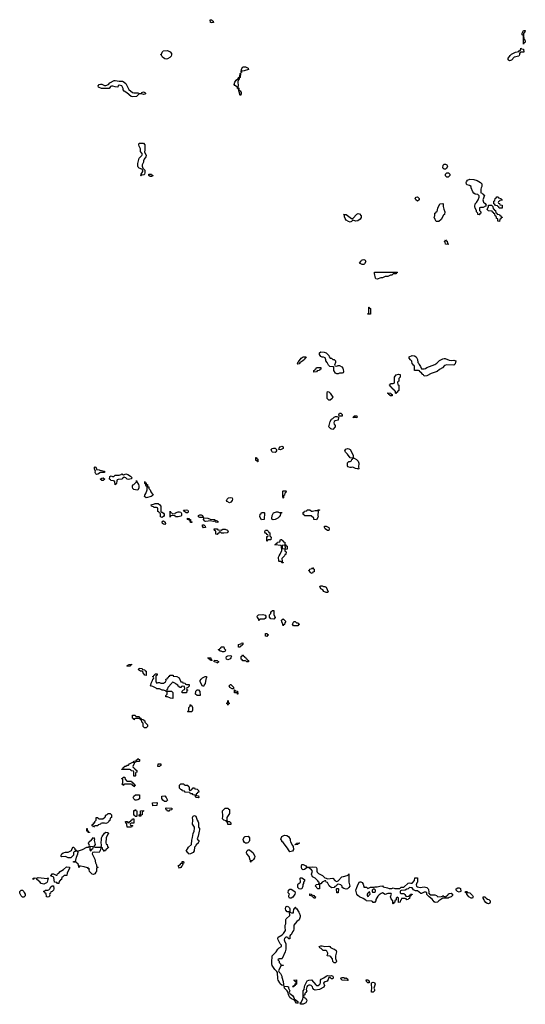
# Model space of a CAD drawing. Header units: inches. Extents: x 2547364 to 2752884, y 552026 to 708734.
# Tile 1 of 85: x 2601729 to 2609256, y 598630 to 613293. Entities that reach past the tile are written whole.
import ezdxf

# ---------------------------------------------------------------- set-up
doc = ezdxf.new("R2010")
doc.units = ezdxf.units.IN
doc.header["$MEASUREMENT"] = 0
for name, color, linetype in [('C6509', 7, 'Continuous'), ('C6600', 7, 'Continuous'), ('C6601', 7, 'Continuous')]:
    doc.layers.add(name, color=color, linetype=linetype)

msp = doc.modelspace()

# ---------------------------------------------------------------- linework, layer by layer
at = {"layer": 'C6509', "color": 6}
for points in [[(2605885, 600000), (2605891, 599990), (2605906, 599950), (2605906, 599930), (2605891, 599890), (2605855, 599865), (2605811, 599810), (2605811, 599750), (2605806, 599730), (2605791, 599710), (2605770, 599666), (2605758, 599662), (2605753, 599647), (2605750, 599606), (2605730, 599606), (2605726, 599626), (2605708, 599628), (2605690, 599629), (2605671, 599610), (2605666, 599590), (2605670, 599574), (2605692, 599530), (2605692, 599452), (2605681, 599410), (2605634, 599310), (2605630, 599306), (2605593, 599307), (2605574, 599290), (2605592, 599272), (2605593, 599253), (2605614, 599230), (2605618, 599218), (2605650, 599214), (2605654, 599210), (2605650, 599206), (2605618, 599202), (2605582, 599130), (2605591, 599110), (2605611, 599090), (2605631, 599050), (2605632, 599032), (2605651, 598971), (2605656, 598924), (2605654, 598910), (2605650, 598909), (2605630, 598914), (2605610, 598930), (2605604, 598950), (2605577, 598990), (2605570, 599010), (2605565, 599105), (2605559, 599119), (2605527, 599150), (2605489, 599210), (2605481, 599230), (2605481, 599250), (2605490, 599351), (2605549, 599410), (2605570, 599452), (2605590, 599472), (2605627, 599493), (2605628, 599510), (2605609, 599529), (2605577, 599590), (2605573, 599610), (2605579, 599630), (2605637, 599663), (2605657, 599683), (2605687, 599730), (2605681, 599779), (2605683, 599810), (2605689, 599830), (2605689, 599891), (2605696, 599904), (2605749, 599950), (2605746, 600000)], [(2605757, 600000), (2605758, 599998), (2605773, 599993), (2605806, 599994), (2605806, 600000)]]:
    msp.add_lwpolyline(points, dxfattribs=at)
for points in [[(2606270, 599490), (2606330, 599494), (2606346, 599490), (2606358, 599478), (2606396, 599456), (2606416, 599450), (2606440, 599430), (2606444, 599410), (2606431, 599351), (2606431, 599310), (2606445, 599270), (2606442, 599258), (2606430, 599248), (2606410, 599246), (2606390, 599268), (2606386, 599306), (2606359, 599339), (2606347, 599347), (2606308, 599350), (2606309, 599370), (2606318, 599382), (2606318, 599390), (2606302, 599422), (2606289, 599429), (2606248, 599430), (2606219, 599459), (2606198, 599470), (2606189, 599490), (2606210, 599499), (2606230, 599501)], [(2605810, 598889), (2605788, 598890), (2605802, 598898), (2605806, 598910), (2605827, 598913), (2605830, 598934), (2605842, 598938), (2605846, 598950), (2605842, 598962), (2605830, 598966), (2605822, 598982), (2605809, 598990), (2605850, 598992), (2605852, 598930), (2605834, 598926), (2605830, 598909), (2605813, 598907)], [(2606393, 599007), (2606370, 599008), (2606350, 599029), (2606332, 599028), (2606322, 598998), (2606306, 598974), (2606275, 598965), (2606252, 598950), (2606266, 598910), (2606255, 598885), (2606191, 598849), (2606130, 598842), (2606109, 598849), (2606095, 598870), (2606089, 598890), (2606070, 598909), (2606055, 598915), (2606035, 598915), (2606015, 598905), (2606005, 598890), (2605994, 598850), (2606002, 598830), (2605990, 598806), (2605974, 598790), (2605974, 598770), (2605958, 598762), (2605954, 598750), (2605958, 598738), (2605970, 598734), (2605978, 598718), (2605992, 598712), (2606002, 598690), (2605998, 598670), (2605991, 598650), (2605950, 598630), (2605908, 598630), (2605906, 598650), (2605921, 598659), (2605945, 598710), (2605949, 598730), (2605950, 598830), (2605966, 598850), (2605968, 598890), (2605973, 598910), (2606010, 598979), (2606031, 598991), (2606072, 598992), (2606139, 598919), (2606150, 598911), (2606170, 598911), (2606195, 598930), (2606209, 598950), (2606209, 598991), (2606216, 599004), (2606257, 599023), (2606289, 599051), (2606310, 599058), (2606350, 599054), (2606370, 599061), (2606390, 599051), (2606398, 599030)], [(2606570, 599014), (2606590, 599022), (2606611, 599010), (2606618, 598990), (2606610, 598982), (2606530, 598989), (2606509, 599010), (2606516, 599024), (2606530, 599031), (2606554, 599030)], [(2606910, 598948), (2606890, 598968), (2606886, 598994), (2606910, 598992), (2606924, 598984), (2606931, 598970), (2606930, 598949)], [(2605850, 598648), (2605828, 598670), (2605825, 598685), (2605814, 598690), (2605816, 598696), (2605810, 598694), (2605802, 598702), (2605776, 598710), (2605750, 598733), (2605730, 598769), (2605726, 598806), (2605710, 598830), (2605670, 598870), (2605664, 598896), (2605670, 598902), (2605717, 598897), (2605731, 598891), (2605731, 598870), (2605751, 598831), (2605742, 598810), (2605751, 598790), (2605790, 598761), (2605810, 598731), (2605821, 598701), (2605830, 598699), (2605868, 598670), (2605871, 598651), (2605874, 598650), (2605870, 598649)], [(2606990, 598809), (2606968, 598810), (2606969, 598889), (2606964, 598910), (2606968, 598950), (2606990, 598958), (2607010, 598952), (2607021, 598930), (2607002, 598870), (2607012, 598850), (2607012, 598830)]]:
    msp.add_lwpolyline(points, close=True, dxfattribs=at)
at = {"layer": 'C6600', "color": 6}
for points in [[(2608077, 610000), (2608078, 609998), (2608092, 609992), (2608098, 609958), (2608110, 609954), (2608114, 609950), (2608110, 609946), (2608068, 609950), (2608062, 609982), (2608048, 609990), (2608062, 609998), (2608063, 610000)], [(2605746, 600000), (2605746, 600006), (2605709, 600009), (2605689, 600030), (2605684, 600050), (2605690, 600074), (2605696, 600084), (2605710, 600091), (2605730, 600082), (2605745, 600065), (2605751, 600050), (2605752, 600012), (2605757, 600000)], [(2605806, 600000), (2605809, 600050), (2605826, 600054), (2605826, 600066), (2605830, 600074), (2605834, 600074), (2605838, 600058), (2605850, 600054), (2605885, 600000)]]:
    msp.add_lwpolyline(points, dxfattribs=at)
for points in [[(2606850, 609649), (2606829, 609649), (2606788, 609668), (2606809, 609691), (2606818, 609710), (2606830, 609718), (2606850, 609722), (2606871, 609711), (2606882, 609690), (2606864, 609656)], [(2607050, 609428), (2607030, 609435), (2607025, 609445), (2607009, 609511), (2607010, 609532), (2607350, 609534), (2607354, 609530), (2607338, 609522), (2607330, 609508), (2607290, 609506), (2607270, 609488), (2607250, 609488), (2607211, 609469), (2607170, 609468), (2607131, 609449), (2607107, 609447)], [(2606910, 608906), (2606909, 608909), (2606910, 608914), (2606922, 608918), (2606927, 608933), (2606926, 609010), (2606930, 609012), (2606938, 608998), (2606950, 608994), (2606953, 608987), (2606950, 608906)], [(2605870, 608165), (2605866, 608170), (2605868, 608190), (2605882, 608198), (2605920, 608250), (2605950, 608270), (2605994, 608270), (2605984, 608256), (2605985, 608250), (2605975, 608245), (2605967, 608230), (2605945, 608210), (2605898, 608182), (2605890, 608170)], [(2606450, 608132), (2606470, 608142), (2606490, 608145), (2606525, 608125), (2606541, 608101), (2606547, 608090), (2606551, 608050), (2606545, 608035), (2606530, 608029), (2606492, 608028), (2606470, 608018), (2606450, 608018), (2606430, 608028), (2606406, 608070), (2606406, 608110), (2606402, 608122), (2606348, 608128), (2606328, 608148), (2606308, 608190), (2606288, 608210), (2606287, 608227), (2606275, 608255), (2606250, 608268), (2606230, 608269), (2606210, 608279), (2606190, 608309), (2606190, 608331), (2606214, 608346), (2606261, 608341), (2606291, 608331), (2606330, 608294), (2606334, 608270), (2606350, 608254), (2606371, 608251), (2606393, 608233), (2606410, 608232), (2606431, 608210), (2606431, 608189), (2606414, 608150), (2606418, 608138)], [(2607748, 608092), (2607770, 608098), (2607789, 608111), (2607910, 608158), (2607940, 608180), (2607981, 608219), (2608030, 608244), (2608050, 608248), (2608065, 608245), (2608121, 608221), (2608150, 608215), (2608190, 608221), (2608222, 608210), (2608210, 608168), (2608192, 608150), (2608090, 608153), (2608055, 608145), (2608021, 608110), (2607978, 608082), (2607946, 608054), (2607857, 608023), (2607790, 607989), (2607750, 607986), (2607742, 608002), (2607730, 608009), (2607702, 608042), (2607686, 608050), (2607682, 608062), (2607667, 608067), (2607608, 608070), (2607607, 608127), (2607602, 608142), (2607590, 608146), (2607582, 608162), (2607570, 608166), (2607567, 608207), (2607555, 608215), (2607549, 608229), (2607526, 608250), (2607526, 608270), (2607570, 608291), (2607606, 608286), (2607631, 608271), (2607652, 608230), (2607654, 608190), (2607670, 608174), (2607677, 608157), (2607698, 608130), (2607712, 608092)], [(2606110, 608046), (2606106, 608050), (2606106, 608070), (2606122, 608078), (2606126, 608090), (2606142, 608098), (2606150, 608112), (2606213, 608113), (2606214, 608090), (2606198, 608082), (2606191, 608069), (2606158, 608062), (2606150, 608048)], [(2607330, 607726), (2607326, 607730), (2607322, 607762), (2607310, 607766), (2607302, 607782), (2607290, 607786), (2607282, 607802), (2607270, 607806), (2607262, 607822), (2607250, 607826), (2607242, 607842), (2607228, 607850), (2607242, 607858), (2607250, 607874), (2607290, 607874), (2607302, 607878), (2607307, 607893), (2607309, 607970), (2607335, 608005), (2607370, 608016), (2607391, 608009), (2607391, 607969), (2607372, 607950), (2607372, 607910), (2607358, 607902), (2607354, 607890), (2607358, 607858), (2607372, 607850), (2607371, 607770), (2607358, 607762), (2607350, 607746), (2607338, 607742)], [(2606329, 607629), (2606308, 607650), (2606306, 607730), (2606310, 607754), (2606330, 607752), (2606350, 607732), (2606391, 607670), (2606382, 607650), (2606350, 607629)], [(2607270, 607689), (2607246, 607690), (2607242, 607702), (2607226, 607710), (2607222, 607722), (2607210, 607726), (2607210, 607734), (2607254, 607730), (2607258, 607718), (2607274, 607710), (2607274, 607690)], [(2606390, 607189), (2606360, 607200), (2606333, 607230), (2606349, 607310), (2606370, 607342), (2606390, 607352), (2606410, 607372), (2606430, 607382), (2606450, 607382), (2606474, 607374), (2606472, 607330), (2606423, 607317), (2606411, 607309), (2606406, 607290), (2606411, 607270), (2606424, 607250), (2606427, 607230)], [(2606486, 607386), (2606478, 607410), (2606490, 607432), (2606510, 607432), (2606531, 607411), (2606530, 607389)], [(2606750, 607364), (2606730, 607369), (2606686, 607370), (2606702, 607378), (2606709, 607391), (2606750, 607394), (2606755, 607375)], [(2605530, 606849), (2605494, 606854), (2605483, 606863), (2605475, 606890), (2605490, 606905), (2605509, 606911), (2605531, 606911), (2605554, 606890), (2605554, 606870), (2605544, 606856)], [(2605610, 606889), (2605586, 606890), (2605590, 606912), (2605608, 606930), (2605630, 606942), (2605651, 606931), (2605651, 606909)], [(2606702, 606762), (2606710, 606762), (2606744, 606744), (2606770, 606716), (2606777, 606690), (2606771, 606631), (2606778, 606610), (2606778, 606602), (2606770, 606598), (2606765, 606605), (2606729, 606610), (2606690, 606629), (2606670, 606622), (2606650, 606622), (2606615, 606635), (2606609, 606650), (2606610, 606694), (2606627, 606713), (2606650, 606712), (2606670, 606725), (2606676, 606744), (2606686, 606750), (2606682, 606762), (2606649, 606769), (2606610, 606822), (2606578, 606850), (2606569, 606870), (2606585, 606895), (2606610, 606905), (2606630, 606902), (2606650, 606892), (2606692, 606810), (2606694, 606770)], [(2605270, 606706), (2605262, 606722), (2605246, 606730), (2605246, 606774), (2605253, 606773), (2605258, 606758), (2605272, 606750), (2605274, 606710)], [(2602870, 606521), (2602861, 606530), (2602854, 606550), (2602858, 606578), (2602850, 606586), (2602841, 606610), (2602842, 606630), (2602850, 606636), (2602862, 606630), (2602874, 606606), (2602874, 606594), (2602914, 606590), (2602924, 606584), (2602991, 606570), (2602990, 606549), (2602930, 606547), (2602890, 606524)], [(2602970, 606429), (2602950, 606429), (2602929, 606450), (2602950, 606465), (2602970, 606470), (2602994, 606450)], [(2603350, 606445), (2603330, 606449), (2603310, 606469), (2603282, 606478), (2603258, 606462), (2603250, 606449), (2603193, 606447), (2603178, 606442), (2603173, 606427), (2603170, 606386), (2603158, 606382), (2603150, 606366), (2603147, 606407), (2603142, 606422), (2603127, 606427), (2603086, 606430), (2603082, 606442), (2603066, 606450), (2603070, 606492), (2603090, 606502), (2603110, 606491), (2603130, 606491), (2603150, 606511), (2603210, 606511), (2603239, 606521), (2603250, 606531), (2603274, 606514), (2603290, 606518), (2603310, 606531), (2603340, 606520), (2603377, 606497), (2603402, 606470), (2603386, 606454)], [(2603490, 606286), (2603451, 606289), (2603430, 606295), (2603415, 606310), (2603409, 606331), (2603409, 606351), (2603415, 606365), (2603430, 606372), (2603466, 606410), (2603466, 606430), (2603469, 606431), (2603471, 606410), (2603496, 606370), (2603501, 606350), (2603501, 606319)], [(2603610, 606170), (2603587, 606190), (2603590, 606210), (2603605, 606235), (2603627, 606290), (2603629, 606329), (2603622, 606342), (2603610, 606346), (2603602, 606382), (2603590, 606386), (2603590, 606414), (2603598, 606398), (2603610, 606394), (2603613, 606373), (2603630, 606371), (2603631, 606351), (2603638, 606338), (2603650, 606334), (2603652, 606310), (2603670, 606292), (2603680, 606260), (2603714, 606210), (2603688, 606192)], [(2604850, 606099), (2604816, 606116), (2604806, 606130), (2604818, 606150), (2604838, 606170), (2604870, 606178), (2604891, 606171), (2604898, 606150), (2604891, 606130), (2604870, 606109)], [(2605650, 606166), (2605646, 606190), (2605648, 606270), (2605650, 606274), (2605690, 606274), (2605694, 606270), (2605692, 606250), (2605678, 606242), (2605672, 606210), (2605658, 606202), (2605654, 606170)], [(2603838, 605958), (2603850, 605958), (2603870, 605943), (2603878, 605930), (2603879, 605910), (2603870, 605894), (2603854, 605886), (2603850, 605878), (2603826, 605890), (2603826, 605930), (2603822, 605942), (2603810, 605946), (2603802, 605962), (2603786, 605970), (2603786, 606010), (2603782, 606022), (2603767, 606027), (2603731, 606029), (2603720, 606040), (2603689, 606050), (2603688, 606070), (2603737, 606083), (2603748, 606090), (2603770, 606090), (2603790, 606090), (2603815, 606070), (2603831, 606049), (2603832, 605970)], [(2604010, 605934), (2604042, 605938), (2604046, 605950), (2604090, 605966), (2604110, 605966), (2604130, 605958), (2604139, 605939), (2604139, 605910), (2604130, 605901), (2604110, 605892), (2604090, 605889), (2604049, 605889), (2604042, 605902), (2604010, 605908), (2603978, 605902), (2603970, 605886), (2603967, 605973), (2603974, 605966), (2603974, 605954), (2603994, 605950), (2603998, 605938)], [(2604230, 605950), (2604209, 605950), (2604182, 605970), (2604168, 605990), (2604205, 605995), (2604230, 605990), (2604236, 605970)], [(2604450, 605878), (2604410, 605881), (2604390, 605890), (2604389, 605910), (2604410, 605919), (2604430, 605919), (2604450, 605910), (2604455, 605895), (2604462, 605890), (2604460, 605880)], [(2604670, 605805), (2604648, 605810), (2604630, 605828), (2604610, 605822), (2604569, 605829), (2604501, 605821), (2604487, 605827), (2604466, 605850), (2604468, 605868), (2604462, 605878), (2604472, 605872), (2604528, 605868), (2604566, 605854), (2604632, 605850), (2604638, 605838), (2604671, 605830), (2604690, 605809)], [(2605330, 605846), (2605306, 605890), (2605308, 605930), (2605322, 605938), (2605330, 605952), (2605370, 605954), (2605374, 605950), (2605370, 605848)], [(2605590, 605952), (2605633, 605953), (2605626, 605946), (2605614, 605946), (2605614, 605934), (2605605, 605910), (2605591, 605890), (2605570, 605869), (2605530, 605849), (2605503, 605843), (2605490, 605848), (2605485, 605865), (2605489, 605911), (2605509, 605951), (2605550, 605965), (2605570, 605965)], [(2606090, 605972), (2606130, 605982), (2606158, 605982), (2606173, 605993), (2606193, 605993), (2606190, 605986), (2606178, 605982), (2606172, 605968), (2606172, 605952), (2606165, 605930), (2606165, 605910), (2606171, 605889), (2606150, 605846), (2606110, 605848), (2606108, 605870), (2606070, 605906), (2605970, 605906), (2605962, 605922), (2605950, 605926), (2605950, 605954), (2605962, 605958), (2605970, 605974), (2606002, 605978), (2606010, 605994), (2606050, 605992), (2606073, 605973)], [(2603890, 605775), (2603870, 605779), (2603855, 605790), (2603849, 605810), (2603855, 605825), (2603870, 605831), (2603894, 605810), (2603901, 605790)], [(2604270, 605806), (2604266, 605830), (2604258, 605838), (2604226, 605850), (2604228, 605870), (2604250, 605862), (2604254, 605854), (2604271, 605850), (2604271, 605831), (2604278, 605818), (2604290, 605814), (2604290, 605806)], [(2604467, 605727), (2604448, 605748), (2604448, 605770), (2604470, 605771), (2604478, 605758), (2604490, 605751), (2604494, 605730), (2604490, 605728)], [(2606310, 605686), (2606278, 605710), (2606268, 605730), (2606269, 605751), (2606290, 605752), (2606331, 605730), (2606338, 605710), (2606330, 605686)], [(2604730, 605692), (2604754, 605706), (2604790, 605705), (2604825, 605690), (2604832, 605672), (2604818, 605650), (2604770, 605644), (2604728, 605648), (2604722, 605662), (2604710, 605666), (2604698, 605662), (2604693, 605647), (2604678, 605642), (2604670, 605626), (2604649, 605630), (2604647, 605667), (2604642, 605682), (2604630, 605686), (2604626, 605710), (2604670, 605711), (2604678, 605698), (2604690, 605694)], [(2605410, 605526), (2605407, 605587), (2605410, 605594), (2605422, 605598), (2605426, 605610), (2605422, 605622), (2605410, 605626), (2605402, 605642), (2605390, 605646), (2605380, 605660), (2605378, 605670), (2605390, 605691), (2605412, 605690), (2605434, 605670), (2605438, 605658), (2605453, 605653), (2605454, 605610), (2605458, 605598), (2605470, 605594), (2605472, 605588), (2605470, 605546), (2605430, 605546), (2605418, 605542)], [(2605630, 605206), (2605622, 605222), (2605590, 605226), (2605586, 605230), (2605584, 605290), (2605590, 605310), (2605605, 605335), (2605629, 605390), (2605627, 605447), (2605622, 605462), (2605526, 605470), (2605542, 605478), (2605546, 605490), (2605562, 605498), (2605566, 605510), (2605602, 605518), (2605610, 605554), (2605630, 605554), (2605638, 605538), (2605650, 605534), (2605658, 605518), (2605674, 605510), (2605678, 605478), (2605690, 605474), (2605698, 605458), (2605710, 605454), (2605713, 605447), (2605713, 605407), (2605678, 605402), (2605674, 605390), (2605678, 605378), (2605694, 605370), (2605692, 605330), (2605674, 605326), (2605672, 605310), (2605632, 605270), (2605634, 605230), (2605638, 605218), (2605652, 605210), (2605650, 605206)], [(2605670, 605466), (2605638, 605462), (2605634, 605450), (2605638, 605418), (2605670, 605414), (2605682, 605418), (2605686, 605430), (2605682, 605462)], [(2606067, 605047), (2606062, 605062), (2606050, 605066), (2606042, 605082), (2606028, 605090), (2606042, 605098), (2606046, 605110), (2606082, 605118), (2606090, 605134), (2606098, 605118), (2606112, 605112), (2606114, 605090), (2606112, 605070), (2606094, 605066), (2606090, 605048)], [(2606250, 604852), (2606270, 604852), (2606290, 604842), (2606322, 604770), (2606310, 604762), (2606290, 604763), (2606256, 604776), (2606240, 604800), (2606210, 604818), (2606198, 604850), (2606203, 604857), (2606210, 604862), (2606230, 604862)], [(2605290, 604346), (2605287, 604367), (2605268, 604390), (2605266, 604410), (2605286, 604430), (2605350, 604436), (2605384, 604424), (2605392, 604410), (2605392, 604390), (2605385, 604375), (2605370, 604366), (2605310, 604366), (2605298, 604362), (2605294, 604346)], [(2605510, 604366), (2605468, 604368), (2605447, 604393), (2605448, 604432), (2605466, 604450), (2605470, 604474), (2605482, 604478), (2605490, 604494), (2605512, 604492), (2605513, 604433), (2605531, 604390)], [(2605650, 604266), (2605648, 604290), (2605630, 604326), (2605628, 604350), (2605650, 604371), (2605692, 604330), (2605674, 604310), (2605670, 604286), (2605658, 604282)], [(2605807, 604267), (2605788, 604290), (2605809, 604331), (2605831, 604331), (2605850, 604312), (2605874, 604310), (2605878, 604298), (2605892, 604292), (2605890, 604286), (2605878, 604282), (2605870, 604268)], [(2605410, 604108), (2605388, 604110), (2605386, 604150), (2605390, 604154), (2605414, 604150), (2605418, 604138), (2605434, 604130), (2605418, 604122)], [(2605010, 603946), (2604988, 603950), (2604986, 603990), (2605022, 603998), (2605026, 604010), (2605050, 604014), (2605050, 603986), (2605038, 603982), (2605034, 603970), (2605018, 603962)], [(2604750, 603878), (2604727, 603887), (2604708, 603888), (2604702, 603902), (2604686, 603910), (2604702, 603918), (2604706, 603930), (2604722, 603938), (2604730, 603951), (2604770, 603951), (2604772, 603930), (2604791, 603910), (2604790, 603889), (2604770, 603878)], [(2604830, 603762), (2604809, 603769), (2604802, 603790), (2604810, 603811), (2604830, 603818), (2604870, 603822), (2604878, 603818), (2604882, 603810), (2604872, 603788), (2604864, 603776), (2604850, 603768)], [(2605110, 603728), (2605102, 603742), (2605090, 603746), (2605050, 603746), (2605042, 603762), (2605026, 603770), (2605026, 603810), (2605042, 603818), (2605047, 603833), (2605054, 603830), (2605058, 603818), (2605074, 603810), (2605078, 603798), (2605094, 603790), (2605098, 603778), (2605114, 603770), (2605118, 603758), (2605134, 603750), (2605134, 603730), (2605130, 603728)], [(2603330, 603666), (2603326, 603670), (2603342, 603678), (2603348, 603692), (2603393, 603693), (2603393, 603687), (2603378, 603682), (2603370, 603666)], [(2604590, 603748), (2604568, 603750), (2604566, 603766), (2604546, 603770), (2604542, 603782), (2604530, 603786), (2604529, 603791), (2604574, 603790), (2604578, 603758), (2604593, 603753)], [(2604670, 603708), (2604662, 603722), (2604626, 603730), (2604627, 603753), (2604670, 603751), (2604678, 603738), (2604690, 603734), (2604690, 603726), (2604678, 603722)], [(2603610, 603528), (2603590, 603529), (2603584, 603544), (2603570, 603549), (2603562, 603582), (2603549, 603589), (2603526, 603590), (2603498, 603610), (2603510, 603634), (2603552, 603632), (2603558, 603618), (2603593, 603613), (2603598, 603598), (2603614, 603590)], [(2603770, 603414), (2603790, 603422), (2603810, 603422), (2603832, 603412), (2603870, 603412), (2603898, 603430), (2603908, 603450), (2603907, 603473), (2603922, 603478), (2603928, 603492), (2603942, 603498), (2603950, 603514), (2603962, 603518), (2603966, 603530), (2604009, 603531), (2604012, 603530), (2604014, 603526), (2604014, 603514), (2604070, 603510), (2604105, 603490), (2604130, 603434), (2604152, 603432), (2604158, 603418), (2604194, 603410), (2604198, 603398), (2604210, 603394), (2604250, 603394), (2604254, 603390), (2604250, 603366), (2604230, 603346), (2604218, 603342), (2604214, 603330), (2604218, 603318), (2604232, 603310), (2604218, 603302), (2604211, 603269), (2604150, 603266), (2604146, 603270), (2604148, 603292), (2604167, 603313), (2604182, 603318), (2604186, 603330), (2604182, 603362), (2604150, 603366), (2604138, 603362), (2604130, 603346), (2604110, 603346), (2604102, 603362), (2604090, 603366), (2604082, 603382), (2604056, 603396), (2604048, 603408), (2604010, 603426), (2603998, 603422), (2603994, 603410), (2603936, 603350), (2603930, 603326), (2603914, 603310), (2603918, 603298), (2603933, 603293), (2603991, 603291), (2604011, 603271), (2604010, 603186), (2603972, 603188), (2603930, 603209), (2603906, 603210), (2603906, 603230), (2603926, 603250), (2603926, 603270), (2603922, 603282), (2603910, 603286), (2603898, 603298), (2603868, 603308), (2603849, 603309), (2603810, 603328), (2603770, 603328), (2603760, 603340), (2603710, 603364), (2603669, 603370), (2603682, 603378), (2603688, 603410), (2603708, 603450), (2603709, 603471), (2603722, 603478), (2603726, 603490), (2603722, 603502), (2603710, 603506), (2603708, 603512), (2603722, 603518), (2603730, 603534), (2603742, 603538), (2603746, 603550), (2603774, 603550), (2603774, 603530), (2603758, 603522), (2603754, 603510), (2603754, 603430)], [(2604450, 603366), (2604414, 603430), (2604418, 603450), (2604430, 603470), (2604450, 603490), (2604490, 603510), (2604511, 603511), (2604511, 603490), (2604501, 603470), (2604491, 603409), (2604473, 603387), (2604470, 603366)], [(2604910, 603326), (2604890, 603329), (2604858, 603350), (2604849, 603371), (2604866, 603390), (2604874, 603390), (2604910, 603354), (2604914, 603330), (2604914, 603326)], [(2604370, 603228), (2604348, 603248), (2604350, 603294), (2604370, 603314), (2604390, 603312), (2604412, 603290), (2604414, 603230), (2604410, 603228)], [(2604970, 603248), (2604966, 603266), (2604926, 603270), (2604926, 603314), (2604930, 603314), (2604938, 603298), (2604973, 603293), (2604974, 603250)], [(2604230, 602986), (2604226, 602990), (2604242, 602998), (2604247, 603013), (2604249, 603051), (2604266, 603070), (2604266, 603090), (2604270, 603094), (2604278, 603078), (2604290, 603074), (2604302, 603050), (2604302, 603010), (2604290, 602986)], [(2604830, 603086), (2604822, 603102), (2604806, 603110), (2604822, 603118), (2604826, 603150), (2604830, 603154), (2604834, 603150), (2604838, 603118), (2604852, 603110), (2604838, 603102)], [(2603470, 602914), (2603510, 602914), (2603518, 602898), (2603534, 602890), (2603538, 602878), (2603574, 602870), (2603578, 602858), (2603592, 602852), (2603594, 602830), (2603624, 602804), (2603632, 602790), (2603630, 602766), (2603610, 602748), (2603588, 602748), (2603568, 602768), (2603567, 602807), (2603562, 602822), (2603550, 602826), (2603542, 602862), (2603530, 602866), (2603522, 602882), (2603507, 602887), (2603453, 602887), (2603438, 602882), (2603430, 602868), (2603422, 602882), (2603406, 602890), (2603406, 602930), (2603410, 602934), (2603450, 602934), (2603458, 602918)], [(2603430, 602026), (2603426, 602030), (2603426, 602090), (2603422, 602102), (2603390, 602106), (2603382, 602122), (2603367, 602127), (2603250, 602126), (2603246, 602130), (2603262, 602138), (2603270, 602154), (2603282, 602158), (2603290, 602174), (2603310, 602174), (2603328, 602192), (2603347, 602193), (2603366, 602210), (2603414, 602234), (2603426, 602234), (2603428, 602250), (2603462, 602258), (2603466, 602270), (2603482, 602278), (2603490, 602292), (2603498, 602278), (2603513, 602273), (2603514, 602250), (2603510, 602246), (2603470, 602246), (2603458, 602242), (2603454, 602230), (2603434, 602226), (2603434, 602214), (2603414, 602170), (2603418, 602158), (2603430, 602154), (2603438, 602138), (2603454, 602130), (2603458, 602118), (2603474, 602110), (2603473, 602087), (2603458, 602082), (2603454, 602070), (2603454, 602030), (2603450, 602026)], [(2603810, 602169), (2603786, 602170), (2603790, 602212), (2603831, 602211), (2603830, 602186), (2603818, 602182)], [(2603430, 601866), (2603422, 601882), (2603406, 601890), (2603402, 601902), (2603390, 601906), (2603290, 601906), (2603278, 601902), (2603274, 601890), (2603268, 601888), (2603262, 601902), (2603248, 601910), (2603262, 601918), (2603266, 601930), (2603266, 601970), (2603262, 601982), (2603250, 601986), (2603250, 601994), (2603262, 601998), (2603270, 602014), (2603290, 602014), (2603294, 602010), (2603298, 601978), (2603313, 601973), (2603318, 601958), (2603330, 601954), (2603393, 601953), (2603398, 601938), (2603410, 601934), (2603418, 601918), (2603430, 601914), (2603438, 601898), (2603452, 601892), (2603450, 601886), (2603438, 601882)], [(2604190, 601894), (2604230, 601894), (2604238, 601878), (2604254, 601870), (2604254, 601830), (2604258, 601818), (2604270, 601814), (2604282, 601818), (2604287, 601833), (2604302, 601838), (2604310, 601854), (2604333, 601853), (2604338, 601838), (2604370, 601834), (2604390, 601814), (2604394, 601790), (2604378, 601782), (2604373, 601767), (2604358, 601762), (2604354, 601750), (2604358, 601738), (2604393, 601733), (2604394, 601710), (2604390, 601706), (2604350, 601708), (2604342, 601742), (2604309, 601749), (2604302, 601762), (2604270, 601766), (2604262, 601782), (2604190, 601788), (2604182, 601802), (2604150, 601808), (2604146, 601826), (2604126, 601830), (2604108, 601850), (2604110, 601894), (2604130, 601914), (2604172, 601912), (2604178, 601898)], [(2603470, 601669), (2603449, 601669), (2603430, 601688), (2603418, 601710), (2603428, 601730), (2603451, 601751), (2603514, 601750), (2603511, 601690), (2603490, 601675)], [(2603710, 601586), (2603708, 601632), (2603770, 601634), (2603774, 601630), (2603770, 601589)], [(2603910, 601648), (2603886, 601650), (2603858, 601670), (2603847, 601693), (2603846, 601730), (2603890, 601732), (2603911, 601711), (2603931, 601670)], [(2603447, 601427), (2603442, 601442), (2603430, 601446), (2603429, 601449), (2603429, 601511), (2603430, 601514), (2603442, 601518), (2603450, 601532), (2603458, 601518), (2603470, 601514), (2603473, 601507), (2603474, 601430), (2603470, 601428)], [(2603530, 601430), (2603506, 601430), (2603507, 601453), (2603522, 601458), (2603526, 601470), (2603528, 601510), (2603570, 601514), (2603570, 601506), (2603558, 601502), (2603552, 601488), (2603551, 601450), (2603532, 601448)], [(2603930, 601506), (2603922, 601522), (2603908, 601528), (2603906, 601550), (2603910, 601554), (2603993, 601553), (2603994, 601530), (2603990, 601526), (2603958, 601522), (2603950, 601506)], [(2604870, 601306), (2604830, 601308), (2604822, 601342), (2604810, 601346), (2604802, 601362), (2604766, 601370), (2604748, 601390), (2604755, 601430), (2604749, 601511), (2604790, 601552), (2604832, 601552), (2604838, 601538), (2604854, 601530), (2604854, 601470), (2604812, 601410), (2604813, 601373), (2604818, 601358), (2604832, 601352), (2604850, 601351), (2604871, 601331)], [(2603010, 601322), (2602990, 601328), (2602950, 601326), (2602938, 601322), (2602934, 601310), (2602898, 601302), (2602890, 601288), (2602853, 601287), (2602838, 601282), (2602830, 601269), (2602822, 601282), (2602810, 601286), (2602809, 601309), (2602827, 601313), (2602830, 601332), (2602846, 601334), (2602850, 601354), (2602866, 601370), (2602866, 601410), (2602892, 601412), (2602898, 601398), (2602913, 601393), (2602967, 601393), (2602990, 601414), (2603002, 601418), (2603010, 601452), (2603027, 601453), (2603046, 601470), (2603074, 601470), (2603094, 601450), (2603094, 601410), (2603078, 601402), (2603072, 601368), (2603058, 601362), (2603054, 601350), (2603034, 601330)], [(2603328, 601268), (2603326, 601310), (2603322, 601322), (2603307, 601327), (2603306, 601350), (2603330, 601352), (2603338, 601338), (2603350, 601334), (2603362, 601338), (2603366, 601350), (2603382, 601358), (2603390, 601374), (2603402, 601378), (2603406, 601390), (2603430, 601394), (2603430, 601326), (2603390, 601326), (2603378, 601322), (2603374, 601310), (2603378, 601298), (2603410, 601294), (2603414, 601290), (2603398, 601282), (2603394, 601270), (2603390, 601269)], [(2604247, 600867), (2604242, 600882), (2604230, 600886), (2604222, 600902), (2604210, 600906), (2604209, 600910), (2604244, 600970), (2604289, 601011), (2604290, 601074), (2604304, 601116), (2604310, 601171), (2604324, 601210), (2604330, 601250), (2604329, 601270), (2604303, 601310), (2604306, 601370), (2604301, 601410), (2604310, 601431), (2604330, 601441), (2604351, 601430), (2604370, 601374), (2604387, 601347), (2604391, 601330), (2604391, 601270), (2604406, 601246), (2604407, 601230), (2604399, 601210), (2604388, 601132), (2604372, 601092), (2604380, 601080), (2604394, 601070), (2604394, 601050), (2604391, 601049), (2604385, 601030), (2604356, 601004), (2604350, 600989), (2604331, 600970), (2604324, 600916), (2604312, 600890), (2604270, 600869)], [(2603034, 600974), (2603046, 600974), (2603050, 600966), (2603038, 600962), (2603034, 600950), (2603018, 600942), (2603010, 600926), (2602998, 600922), (2602990, 600906), (2602982, 600922), (2602966, 600930), (2602962, 600962), (2602950, 600966), (2602938, 600962), (2602934, 600930), (2602911, 600889), (2602850, 600896), (2602811, 600889), (2602810, 600870), (2602816, 600850), (2602850, 600790), (2602858, 600738), (2602871, 600709), (2602871, 600691), (2602878, 600678), (2602890, 600674), (2602891, 600670), (2602890, 600666), (2602878, 600662), (2602872, 600648), (2602870, 600609), (2602860, 600600), (2602850, 600575), (2602830, 600562), (2602810, 600569), (2602770, 600609), (2602762, 600638), (2602766, 600646), (2602750, 600649), (2602747, 600667), (2602737, 600663), (2602690, 600678), (2602632, 600688), (2602614, 600686), (2602614, 600674), (2602608, 600668), (2602606, 600710), (2602587, 600727), (2602582, 600742), (2602570, 600746), (2602530, 600746), (2602530, 600754), (2602562, 600758), (2602577, 600823), (2602596, 600870), (2602597, 600897), (2602590, 600908), (2602553, 600907), (2602538, 600902), (2602532, 600888), (2602531, 600849), (2602490, 600809), (2602450, 600809), (2602409, 600829), (2602350, 600828), (2602346, 600830), (2602348, 600850), (2602355, 600870), (2602374, 600886), (2602410, 600894), (2602450, 600894), (2602502, 600918), (2602508, 600950), (2602526, 600970), (2602531, 600970), (2602551, 600950), (2602552, 600932), (2602571, 600930), (2602573, 600913), (2602590, 600911), (2602663, 600937), (2602730, 600971), (2602748, 600972), (2602762, 600978), (2602766, 600994), (2602754, 601030), (2602758, 601042), (2602766, 601054), (2602800, 601080), (2602830, 601114), (2602842, 601090), (2602838, 601070), (2602851, 601010), (2602845, 600995), (2602834, 600990), (2602838, 600978), (2602852, 600972), (2602870, 600971), (2602928, 600972), (2602942, 600978), (2602948, 600992), (2602949, 601010), (2602942, 601030), (2602942, 601050), (2602949, 601071), (2602949, 601110), (2602955, 601130), (2602990, 601178), (2603010, 601191), (2603034, 601190), (2603044, 601184), (2603051, 601170), (2603039, 601161), (2603015, 601110), (2603012, 601032), (2603014, 601014), (2603030, 601012)], [(2602754, 601194), (2602766, 601194), (2602770, 601186), (2602750, 601186), (2602746, 601206), (2602730, 601208), (2602726, 601250), (2602732, 601250), (2602734, 601214), (2602750, 601212)], [(2605110, 601029), (2605089, 601029), (2605078, 601038), (2605062, 601062), (2605055, 601090), (2605076, 601124), (2605086, 601130), (2605130, 601132), (2605152, 601110), (2605152, 601070), (2605146, 601054), (2605126, 601034)], [(2605750, 600902), (2605730, 600929), (2605717, 600957), (2605650, 601039), (2605633, 601053), (2605629, 601069), (2605615, 601090), (2605629, 601131), (2605670, 601151), (2605706, 601146), (2605731, 601131), (2605754, 601090), (2605754, 601070), (2605762, 601050), (2605790, 600994), (2605802, 600982), (2605805, 600935), (2605790, 600908)], [(2602782, 600978), (2602774, 600970), (2602774, 600930), (2602778, 600918), (2602790, 600914), (2602802, 600938), (2602818, 600950), (2602826, 600970), (2602816, 600976)], [(2605170, 600748), (2605166, 600750), (2605166, 600770), (2605158, 600778), (2605144, 600830), (2605109, 600869), (2605103, 600883), (2605109, 600911), (2605130, 600931), (2605151, 600931), (2605204, 600884), (2605231, 600831), (2605225, 600810), (2605210, 600788), (2605190, 600768), (2605174, 600766)], [(2605830, 601006), (2605826, 601010), (2605846, 601014), (2605850, 601031), (2605890, 601034), (2605892, 601030), (2605886, 601026), (2605874, 601026), (2605870, 601008)], [(2604110, 600658), (2604098, 600670), (2604089, 600690), (2604122, 600718), (2604130, 600732), (2604146, 600734), (2604150, 600754), (2604170, 600754), (2604171, 600730), (2604154, 600726), (2604158, 600718), (2604150, 600690), (2604138, 600682), (2604130, 600668)], [(2602290, 600428), (2602282, 600442), (2602247, 600447), (2602239, 600519), (2602229, 600529), (2602198, 600538), (2602189, 600550), (2602203, 600557), (2602211, 600571), (2602231, 600571), (2602270, 600552), (2602286, 600554), (2602290, 600572), (2602310, 600582), (2602333, 600607), (2602382, 600638), (2602425, 600675), (2602471, 600671), (2602472, 600650), (2602436, 600590), (2602431, 600549), (2602393, 600547), (2602370, 600526), (2602358, 600522), (2602352, 600488), (2602338, 600482), (2602333, 600467), (2602318, 600462), (2602314, 600430), (2602310, 600428)], [(2606010, 600670), (2606084, 600676), (2606144, 600670), (2606152, 600650), (2606152, 600610), (2606157, 600597), (2606176, 600576), (2606239, 600550), (2606274, 600514), (2606291, 600510), (2606310, 600497), (2606392, 600510), (2606427, 600467), (2606450, 600458), (2606468, 600470), (2606526, 600530), (2606550, 600531), (2606606, 600550), (2606622, 600558), (2606630, 600572), (2606630, 600450), (2606643, 600390), (2606630, 600369), (2606610, 600349), (2606590, 600342), (2606553, 600353), (2606529, 600369), (2606528, 600390), (2606510, 600408), (2606470, 600418), (2606454, 600410), (2606433, 600387), (2606418, 600382), (2606413, 600367), (2606370, 600366), (2606334, 600394), (2606310, 600446), (2606290, 600448), (2606286, 600466), (2606270, 600468), (2606234, 600450), (2606210, 600426), (2606198, 600422), (2606194, 600410), (2606194, 600350), (2606166, 600350), (2606128, 600392), (2606148, 600412), (2606182, 600418), (2606186, 600450), (2606175, 600455), (2606168, 600470), (2606130, 600509), (2606089, 600529), (2606074, 600570), (2606088, 600610), (2606075, 600630), (2606030, 600669), (2606010, 600669), (2605970, 600635), (2605950, 600634), (2605939, 600639), (2605929, 600649), (2605922, 600670), (2605922, 600690), (2605929, 600711), (2605950, 600711), (2605990, 600690), (2605998, 600678)], [(2602137, 600503), (2602151, 600511), (2602154, 600510), (2602139, 600450), (2602130, 600439), (2602110, 600429), (2602090, 600419), (2602050, 600429), (2602030, 600455), (2601986, 600490), (2601982, 600502), (2601950, 600506), (2601938, 600502), (2601930, 600486), (2601928, 600510), (2601993, 600513), (2602003, 600517)], [(2605910, 600344), (2605890, 600349), (2605869, 600371), (2605870, 600414), (2605875, 600425), (2605900, 600440), (2605908, 600450), (2605906, 600510), (2605910, 600514), (2605930, 600512), (2605971, 600490), (2605971, 600469), (2605954, 600450), (2605952, 600430), (2605944, 600416), (2605946, 600390), (2605930, 600349)], [(2607690, 600371), (2607750, 600379), (2607791, 600370), (2607811, 600350), (2607817, 600337), (2607818, 600302), (2607814, 600290), (2607841, 600261), (2607910, 600261), (2607932, 600250), (2607952, 600232), (2608007, 600233), (2608022, 600238), (2608030, 600251), (2608038, 600238), (2608070, 600232), (2608102, 600258), (2608109, 600271), (2608122, 600278), (2608150, 600285), (2608171, 600270), (2608171, 600249), (2608151, 600229), (2608122, 600218), (2608110, 600208), (2608030, 600209), (2607970, 600169), (2607950, 600149), (2607912, 600148), (2607897, 600157), (2607870, 600195), (2607826, 600230), (2607790, 600266), (2607789, 600289), (2607778, 600298), (2607770, 600302), (2607750, 600299), (2607710, 600278), (2607700, 600280), (2607650, 600319), (2607621, 600321), (2607594, 600334), (2607570, 600364), (2607530, 600369), (2607510, 600348), (2607490, 600342), (2607470, 600328), (2607410, 600326), (2607398, 600322), (2607394, 600310), (2607394, 600290), (2607410, 600282), (2607450, 600282), (2607465, 600265), (2607478, 600238), (2607490, 600234), (2607522, 600238), (2607526, 600250), (2607542, 600258), (2607548, 600272), (2607574, 600270), (2607574, 600266), (2607558, 600262), (2607553, 600247), (2607538, 600242), (2607530, 600206), (2607518, 600202), (2607511, 600189), (2607490, 600186), (2607482, 600202), (2607467, 600207), (2607414, 600206), (2607410, 600186), (2607398, 600182), (2607392, 600150), (2607370, 600146), (2607366, 600150), (2607366, 600210), (2607350, 600226), (2607334, 600210), (2607333, 600187), (2607314, 600170), (2607314, 600150), (2607298, 600142), (2607290, 600128), (2607286, 600130), (2607286, 600170), (2607259, 600199), (2607249, 600229), (2607266, 600270), (2607258, 600278), (2607230, 600282), (2607210, 600282), (2607170, 600266), (2607130, 600288), (2607110, 600282), (2607080, 600260), (2607062, 600238), (2607031, 600190), (2607031, 600169), (2607010, 600146), (2606990, 600146), (2606982, 600162), (2606970, 600166), (2606890, 600169), (2606880, 600180), (2606844, 600204), (2606789, 600230), (2606764, 600250), (2606750, 600269), (2606741, 600290), (2606734, 600330), (2606746, 600370), (2606770, 600421), (2606790, 600452), (2606810, 600454), (2606825, 600445), (2606840, 600420), (2606854, 600386), (2606854, 600374), (2606890, 600372), (2606910, 600354), (2606950, 600372), (2607007, 600373), (2607022, 600378), (2607050, 600378), (2607091, 600391), (2607132, 600392), (2607138, 600378), (2607205, 600365), (2607230, 600352), (2607270, 600352), (2607290, 600362), (2607313, 600353), (2607387, 600353), (2607408, 600372), (2607450, 600372), (2607510, 600432), (2607530, 600438), (2607550, 600432), (2607570, 600434), (2607608, 600472), (2607610, 600512), (2607650, 600514), (2607651, 600450), (2607641, 600439), (2607631, 600410), (2607638, 600390), (2607650, 600381)], [(2601770, 600226), (2601750, 600246), (2601730, 600286), (2601729, 600311), (2601749, 600331), (2601772, 600330), (2601790, 600312), (2601794, 600294), (2601811, 600270), (2601810, 600246), (2601790, 600226)], [(2602150, 600226), (2602128, 600230), (2602122, 600282), (2602110, 600286), (2602102, 600302), (2602090, 600306), (2602090, 600314), (2602102, 600318), (2602106, 600330), (2602150, 600331), (2602164, 600336), (2602184, 600356), (2602190, 600372), (2602210, 600394), (2602230, 600394), (2602238, 600350), (2602231, 600330), (2602210, 600309), (2602193, 600307), (2602190, 600286), (2602178, 600282), (2602173, 600267), (2602177, 600257), (2602170, 600230)], [(2605770, 600209), (2605746, 600210), (2605738, 600230), (2605738, 600250), (2605746, 600270), (2605726, 600290), (2605730, 600331), (2605750, 600342), (2605770, 600345), (2605825, 600310), (2605831, 600290), (2605825, 600270), (2605795, 600225)], [(2606470, 600288), (2606448, 600290), (2606446, 600350), (2606450, 600354), (2606470, 600354), (2606474, 600350)], [(2606930, 600306), (2606910, 600286), (2606902, 600270), (2606902, 600250), (2606910, 600234), (2606922, 600238), (2606926, 600250), (2606948, 600270), (2606942, 600302)], [(2607010, 600346), (2606990, 600346), (2606974, 600330), (2606974, 600310), (2606982, 600302), (2607010, 600302), (2607026, 600310), (2607026, 600330)], [(2608270, 600302), (2608246, 600310), (2608226, 600330), (2608226, 600350), (2608250, 600362), (2608270, 600362), (2608290, 600354), (2608294, 600310), (2608290, 600308)], [(2608470, 600209), (2608449, 600209), (2608415, 600230), (2608388, 600270), (2608386, 600286), (2608366, 600290), (2608366, 600310), (2608391, 600311), (2608394, 600294), (2608431, 600291), (2608471, 600250), (2608482, 600230)], [(2606130, 600208), (2606106, 600210), (2606102, 600222), (2606086, 600230), (2606082, 600242), (2606046, 600250), (2606046, 600270), (2606050, 600274), (2606070, 600272), (2606078, 600258), (2606114, 600250), (2606118, 600238), (2606134, 600230)], [(2608710, 600125), (2608689, 600130), (2608670, 600144), (2608649, 600170), (2608645, 600185), (2608629, 600210), (2608629, 600231), (2608654, 600230), (2608672, 600210), (2608695, 600195), (2608711, 600191), (2608731, 600171), (2608732, 600150), (2608726, 600134)]]:
    msp.add_lwpolyline(points, close=True, dxfattribs=at)
at = {"layer": 'C6601', "color": 6}
for points in [[(2604590, 613245), (2604568, 613250), (2604567, 613293), (2604590, 613292), (2604594, 613274), (2604611, 613271), (2604614, 613250), (2604610, 613249)], [(2609230, 612926), (2609227, 613047), (2609222, 613062), (2609210, 613066), (2609209, 613091), (2609229, 613130), (2609254, 613134), (2609250, 613109), (2609238, 613102), (2609231, 613089), (2609231, 613051), (2609232, 613012), (2609238, 612998), (2609250, 612994), (2609256, 612970), (2609250, 612948), (2609234, 612946)], [(2603910, 612705), (2603888, 612710), (2603856, 612736), (2603842, 612762), (2603828, 612768), (2603830, 612774), (2603842, 612778), (2603848, 612810), (2603862, 612818), (2603866, 612830), (2603930, 612834), (2603970, 612812), (2603991, 612791), (2603991, 612770), (2603983, 612750), (2603966, 612730), (2603930, 612709)], [(2609022, 612682), (2609009, 612689), (2608998, 612710), (2609030, 612758), (2609050, 612778), (2609108, 612810), (2609162, 612818), (2609170, 612832), (2609186, 612834), (2609190, 612871), (2609198, 612858), (2609230, 612854), (2609234, 612810), (2609193, 612807), (2609178, 612802), (2609172, 612788), (2609171, 612770), (2609158, 612750), (2609090, 612733), (2609050, 612690)], [(2605010, 612166), (2604996, 612216), (2604990, 612226), (2604986, 612266), (2604970, 612268), (2604969, 612289), (2604930, 612315), (2604923, 612330), (2604930, 612361), (2604944, 612376), (2604950, 612391), (2604982, 612418), (2604990, 612434), (2605002, 612438), (2605008, 612452), (2605009, 612490), (2605014, 612494), (2605011, 612430), (2604994, 612426), (2604996, 612410), (2604985, 612395), (2604977, 612370), (2604979, 612301), (2604974, 612294), (2604978, 612278), (2604990, 612274), (2604991, 612251), (2604998, 612238), (2605010, 612234), (2605025, 612210), (2605025, 612190)], [(2605026, 612506), (2605026, 612510), (2605030, 612554), (2605049, 612591), (2605090, 612592), (2605132, 612570), (2605134, 612550), (2605070, 612533), (2605032, 612528), (2605030, 612506)], [(2603210, 612375), (2603257, 612377), (2603270, 612373), (2603310, 612344), (2603355, 612255), (2603410, 612210), (2603430, 612202), (2603490, 612202), (2603510, 612192), (2603527, 612193), (2603542, 612198), (2603546, 612210), (2603570, 612218), (2603594, 612210), (2603600, 612200), (2603602, 612190), (2603590, 612182), (2603570, 612178), (2603548, 612188), (2603510, 612188), (2603470, 612149), (2603410, 612142), (2603390, 612150), (2603324, 612204), (2603282, 612230), (2603268, 612250), (2603267, 612267), (2603250, 612306), (2603230, 612315), (2603210, 612318), (2603194, 612310), (2603190, 612289), (2603150, 612293), (2603115, 612305), (2603095, 612305), (2603082, 612298), (2603062, 612270), (2603030, 612266), (2602949, 612270), (2602902, 612290), (2602898, 612310), (2602914, 612326), (2602930, 612331), (2602950, 612331), (2602990, 612315), (2603010, 612315), (2603050, 612330), (2603069, 612350), (2603134, 612386), (2603150, 612388)], [(2603550, 610975), (2603542, 610978), (2603530, 610969), (2603526, 610970), (2603538, 610982), (2603535, 610990), (2603564, 611030), (2603562, 611042), (2603558, 611058), (2603549, 611069), (2603510, 611081), (2603495, 611095), (2603489, 611110), (2603489, 611150), (2603509, 611231), (2603549, 611270), (2603555, 611290), (2603529, 611330), (2603529, 611370), (2603509, 611410), (2603504, 611430), (2603510, 611452), (2603570, 611452), (2603591, 611430), (2603591, 611351), (2603586, 611326), (2603611, 611270), (2603606, 611250), (2603583, 611217), (2603571, 611190), (2603571, 611170), (2603551, 611130), (2603551, 611110), (2603562, 611082), (2603590, 611054), (2603592, 611010), (2603585, 610990), (2603576, 610984)], [(2608048, 611068), (2608035, 611075), (2608029, 611089), (2608034, 611126), (2608050, 611142), (2608070, 611142), (2608090, 611132), (2608098, 611110), (2608085, 611075), (2608070, 611069)], [(2608110, 610949), (2608086, 610950), (2608069, 610969), (2608069, 610990), (2608090, 611011), (2608111, 611011), (2608132, 610990), (2608134, 610970)], [(2603670, 610958), (2603649, 610970), (2603649, 610991), (2603690, 610991), (2603698, 610978), (2603711, 610970), (2603710, 610966), (2603690, 610958)], [(2608570, 610386), (2608549, 610390), (2608548, 610410), (2608529, 610430), (2608528, 610450), (2608510, 610486), (2608506, 610510), (2608509, 610550), (2608530, 610571), (2608554, 610610), (2608569, 610650), (2608568, 610668), (2608548, 610688), (2608510, 610694), (2608489, 610709), (2608473, 610730), (2608449, 610790), (2608448, 610810), (2608425, 610825), (2608393, 610833), (2608383, 610843), (2608375, 610870), (2608380, 610880), (2608397, 610903), (2608430, 610918), (2608491, 610911), (2608538, 610898), (2608588, 610868), (2608607, 610847), (2608611, 610810), (2608598, 610790), (2608592, 610770), (2608594, 610714), (2608614, 610710), (2608618, 610698), (2608630, 610694), (2608638, 610678), (2608650, 610674), (2608626, 610610), (2608636, 610576), (2608657, 610557), (2608674, 610530), (2608664, 610516), (2608630, 610498), (2608590, 610498), (2608574, 610490), (2608574, 610450), (2608594, 610430), (2608594, 610410), (2608578, 610402)], [(2607650, 610589), (2607626, 610610), (2607620, 610620), (2607618, 610630), (2607630, 610652), (2607650, 610654), (2607674, 610630), (2607674, 610610)], [(2608910, 610486), (2608868, 610488), (2608862, 610502), (2608846, 610510), (2608842, 610522), (2608810, 610526), (2608802, 610542), (2608786, 610550), (2608786, 610590), (2608802, 610598), (2608808, 610632), (2608822, 610638), (2608830, 610654), (2608850, 610654), (2608858, 610638), (2608891, 610631), (2608898, 610618), (2608914, 610610), (2608910, 610606), (2608878, 610602), (2608872, 610588), (2608858, 610582), (2608854, 610570), (2608858, 610558), (2608870, 610554), (2608878, 610538), (2608914, 610530)], [(2607930, 610288), (2607915, 610315), (2607898, 610350), (2607907, 610373), (2607908, 610410), (2607922, 610418), (2607927, 610433), (2607942, 610438), (2607954, 610486), (2607986, 610550), (2608027, 610553), (2608032, 610550), (2608032, 610510), (2608041, 610470), (2608056, 610430), (2608052, 610390), (2608038, 610382), (2608004, 610316), (2607970, 610289)], [(2608870, 610286), (2608849, 610290), (2608846, 610326), (2608828, 610330), (2608827, 610347), (2608822, 610362), (2608808, 610370), (2608802, 610402), (2608790, 610406), (2608782, 610422), (2608770, 610426), (2608762, 610442), (2608708, 610448), (2608688, 610468), (2608706, 610510), (2608707, 610533), (2608753, 610533), (2608774, 610510), (2608778, 610478), (2608793, 610473), (2608798, 610458), (2608812, 610452), (2608818, 610418), (2608832, 610412), (2608838, 610398), (2608870, 610394), (2608878, 610378), (2608893, 610373), (2608898, 610358), (2608910, 610354), (2608910, 610346), (2608898, 610342), (2608890, 610326), (2608878, 610322)], [(2606734, 610294), (2606690, 610308), (2606670, 610289), (2606650, 610279), (2606626, 610286), (2606590, 610309), (2606573, 610330), (2606565, 610355), (2606562, 610382), (2606548, 610390), (2606550, 610394), (2606590, 610392), (2606670, 610331), (2606689, 610331), (2606750, 610396), (2606770, 610406), (2606790, 610402), (2606812, 610370), (2606812, 610348), (2606799, 610321), (2606761, 610299)]]:
    msp.add_lwpolyline(points, close=True, dxfattribs=at)
msp.add_lwpolyline([(2608063, 610000), (2608070, 610014), (2608077, 610000)], dxfattribs=at)

doc.saveas('drawing.dxf')
